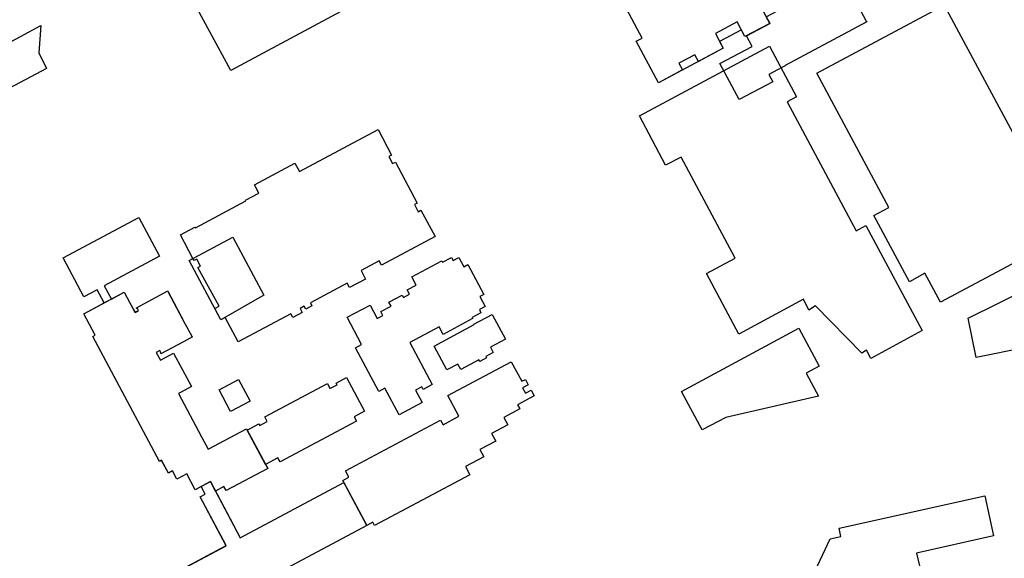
# Model space of a CAD drawing. Header units: inches. Extents: x 480978 to 483416, y 5454526 to 5457823.
# Tile 30 of 53: x 481545 to 481912, y 5456986 to 5457186. Entities that reach past the tile are written whole.
import ezdxf

# ---------------------------------------------------------------- set-up
doc = ezdxf.new("R2010")
doc.units = ezdxf.units.IN
doc.header["$MEASUREMENT"] = 0
for name, color, linetype in [('ubcv_building_records', 10, 'Continuous'), ('ubcv_buildings', 10, 'Continuous'), ('ubcv_buildings_uc', 10, 'Continuous'), ('ubcv_subbuildings', 10, 'Continuous')]:
    doc.layers.add(name, color=color, linetype=linetype)

# ---------------------------------------------------------------- blocks, each defined once
blk = doc.blocks.new('ubcv_buildings_cad_ACAD_1_FMEBLOCK24')
at = {"layer": 'ubcv_building_records'}
for points in [[(-14.46, 42.21), (-8.94, 31.86), (-7.7, 32.51), (-1.56, 20.85), (-7.19, 17.85), (-9.15, 21.54), (-30.79, 9.98), (-40.56, 28.28)], [(29.77, -12.7), (40.56, -32.68), (40.16, -32.9), (40.37, -33.29), (34.17, -36.6), (33.96, -36.2), (32.09, -37.2), (32.3, -37.6), (26.1, -40.9), (25.89, -40.51), (22.71, -42.21), (19.81, -36.77), (17.42, -38.05), (16.7, -36.69), (15.65, -34.73), (14.42, -35.39), (12.95, -32.65), (14.19, -31.99), (25.81, -25.79), (21.24, -17.21)]]:
    blk.add_lwpolyline(points, close=True, dxfattribs=at)
blk = doc.blocks.new('ubcv_buildings_cad_ACAD_1_FMEBLOCK71')
at = {"layer": 'ubcv_buildings'}
for points in [[(-45.52, 28.88), (-44.65, 29.34), (-48.88, 37.25), (-41.23, 41.34), (-43.87, 46.29), (-48.83, 43.65), (-56.55, 58.12), (-28.33, 73.18), (-20.64, 58.77), (-41.23, 47.78), (-38.56, 42.76), (-33.77, 45.32), (-31.84, 41.7), (-29.78, 37.85), (-28.48, 38.55), (-28.89, 39.32), (-29.08, 39.22), (-29.27, 39.59), (-17.56, 45.84), (-17.37, 45.48), (-17.45, 45.43), (-15.33, 41.45), (-11.19, 33.7), (-8.66, 28.97), (-8.59, 29.01), (-8.4, 28.67), (-11.68, 26.92), (-20.12, 22.41), (-20.31, 22.75), (-20.12, 22.85), (-20.54, 23.63), (-21.9, 22.9), (-20.34, 19.99), (-15.4, 22.63), (-8.75, 10.17), (-12.53, 8.15), (-13.64, 7.56), (-5.02, -8.54), (-2.57, -13.13), (11.75, -5.49), (12.05, -6.05), (16.38, -3.74), (16.66, -4.27), (19.5, -2.76), (18.63, -1.13), (41.89, 11.29), (42.85, 9.49), (45.51, 10.91), (45.18, 11.52), (49.05, 13.58), (55.76, 1.01), (51.88, -1.06), (52.74, -2.68), (24.26, -17.88), (23.44, -16.33), (18.85, -18.78), (19.65, -20.29), (4.13, -28.57), (3.33, -27.08), (0.18, -28.76), (9.43, -46.09), (48.01, -25.5), (56.55, -41.49), (-2.82, -73.18), (-11.28, -57.32), (4.18, -49.07), (-5.52, -30.9), (-3.6, -29.87), (-5.12, -27.02), (-7.39, -28.23), (-10.53, -22.35), (-14.15, -24.28), (-15.78, -21.22), (-17.34, -22.06), (-19.89, -17.28), (-20.66, -17.69)], [(5.82, 0.89), (1.52, 8.95), (8.83, 12.86), (13.13, 4.79)]]:
    blk.add_lwpolyline(points, close=True, dxfattribs=at)

msp = doc.modelspace()

# ---------------------------------------------------------------- linework, layer by layer
at = {"layer": 'ubcv_building_records'}
for points in [[(481815.69, 5457180.49), (481824.37, 5457185.12), (481823.1, 5457187.51), (481851.28, 5457202.55), (481852.55, 5457200.16), (481864.98, 5457206.81), (481868.31, 5457200.58), (481855.84, 5457194.31), (481856.57, 5457192.93), (481856.65, 5457192.97), (481856.87, 5457192.55), (481856.8, 5457192.51), (481860.32, 5457185.91), (481860.39, 5457185.95), (481860.56, 5457185.64), (481830.15, 5457169.41), (481830.17, 5457169.36), (481828.84, 5457168.65), (481824.04, 5457166.09), (481825.49, 5457163.39), (481813, 5457156.72), (481805.84, 5457170.13), (481817.81, 5457176.52)], [(481552.77, 5457184.28), (481552.05, 5457174.13), (481554.95, 5457168.3), (481529.13, 5457154.64), (481522.18, 5457167.76)], [(481834.35, 5457157.79), (481830.86, 5457155.92), (481856.61, 5457107.88), (481860.23, 5457109.82), (481881.23, 5457070.65), (481862, 5457060.33), (481860.37, 5457063.37), (481858.68, 5457062.31), (481841.43, 5457079.93), (481838.99, 5457078.32), (481836.96, 5457082.34), (481812.89, 5457069.33), (481800.76, 5457091.94), (481811.5, 5457097.7), (481791.41, 5457135.34), (481785.6, 5457132.26), (481775.91, 5457150.62), (481824.29, 5457176.57)], [(481678.43, 5457145.61), (481683.49, 5457136.01), (481682.49, 5457135.48), (481683.89, 5457132.86), (481684.89, 5457133.39), (481693.04, 5457118.12), (481692.04, 5457117.59), (481693.44, 5457114.97), (481694.44, 5457115.5), (481699.71, 5457105.67), (481679.78, 5457095), (481678.91, 5457096.63), (481672.1, 5457093), (481673.76, 5457089.88), (481667.82, 5457086.7), (481666.96, 5457088.31), (481653.25, 5457080.99), (481653.83, 5457079.91), (481651.48, 5457078.65), (481650.9, 5457079.74), (481649.38, 5457078.93), (481650.18, 5457077.44), (481646.7, 5457075.58), (481645.96, 5457076.96), (481626.33, 5457066.43), (481621.46, 5457075.5), (481619.92, 5457074.68), (481617.65, 5457078.93), (481619.19, 5457079.75), (481611.34, 5457094.13), (481612.33, 5457094.66), (481610.93, 5457097.29), (481609.94, 5457096.76), (481609.5, 5457097.57), (481604.79, 5457106.3), (481610.24, 5457109.21), (481610.38, 5457108.94), (481629.15, 5457118.96), (481629.01, 5457119.23), (481634.08, 5457121.93), (481632.43, 5457125.01), (481647.5, 5457133.05), (481649.14, 5457129.97)], [(481568.85, 5457083.27), (481561.13, 5457097.74), (481589.35, 5457112.81), (481597.04, 5457098.4), (481576.44, 5457087.4), (481579.12, 5457082.39), (481576.45, 5457080.96), (481573.8, 5457085.92)], [(481619.92, 5457074.68), (481608.05, 5457096.83), (481624.33, 5457105.51), (481635.86, 5457083.89)], [(481702.67, 5457069.28), (481701.2, 5457072.04), (481690.31, 5457066.23), (481698.65, 5457050.6), (481695.23, 5457048.77), (481694.7, 5457049.76), (481692.38, 5457048.52), (481694.83, 5457043.92), (481686.28, 5457039.35), (481681.02, 5457049.22), (481678.74, 5457048), (481670.03, 5457064.31), (481672.31, 5457065.53), (481666.93, 5457075.62), (481675.48, 5457080.18), (481678.17, 5457075.15), (481680.24, 5457076.26), (481679.45, 5457077.74), (481683.31, 5457079.8), (481682.51, 5457081.3), (481687.43, 5457083.93), (481687.93, 5457083), (481690.22, 5457084.23), (481689.34, 5457085.88), (481692.66, 5457087.64), (481691, 5457090.74), (481702.17, 5457096.7), (481702.48, 5457096.11), (481705.86, 5457097.92), (481706.44, 5457096.84), (481708.52, 5457097.95), (481710.4, 5457094.43), (481711.92, 5457095.24), (481717.85, 5457084.13), (481716.37, 5457083.34), (481718.35, 5457079.62), (481716.19, 5457078.47), (481716.79, 5457077.34), (481713.45, 5457075.56), (481713.66, 5457075.15)], [(481572.16, 5457068.5), (481573.02, 5457068.97), (481568.8, 5457076.88), (481583.91, 5457084.94), (481585.84, 5457081.32), (481587.89, 5457077.48), (481589.2, 5457078.17), (481588.79, 5457078.95), (481588.6, 5457078.85), (481588.4, 5457079.21), (481600.12, 5457085.46), (481600.31, 5457085.1), (481600.22, 5457085.06), (481602.35, 5457081.08), (481606.49, 5457073.33), (481609.01, 5457068.59), (481609.09, 5457068.63), (481609.27, 5457068.29), (481605.99, 5457066.54), (481597.55, 5457062.04), (481597.37, 5457062.38), (481597.55, 5457062.48), (481597.14, 5457063.25), (481595.78, 5457062.53), (481597.33, 5457059.62), (481602.27, 5457062.26), (481608.93, 5457049.79), (481605.14, 5457047.77), (481604.04, 5457047.19), (481612.66, 5457031.08), (481615.11, 5457026.49), (481629.43, 5457034.13), (481637.32, 5457019.34), (481621.81, 5457011.06), (481621.01, 5457012.55), (481617.86, 5457010.86), (481615.96, 5457014.42), (481610.29, 5457011.39), (481607.15, 5457017.27), (481603.53, 5457015.34), (481601.9, 5457018.4), (481600.34, 5457017.57), (481597.79, 5457022.35), (481597.01, 5457021.94)], [(481720.95, 5457076.69), (481725.88, 5457067.44), (481720.38, 5457064.51), (481720.34, 5457064.49), (481721.37, 5457062.57), (481718.57, 5457061.07), (481718.86, 5457060.52), (481716.35, 5457059.18), (481716.04, 5457059.74), (481709.25, 5457056.12), (481708.14, 5457058.21), (481704.05, 5457056.03), (481699.32, 5457064.91), (481714.28, 5457072.89), (481714.17, 5457073.09)], [(481842.76, 5457057.42), (481837.97, 5457054.86), (481842.6, 5457046.19), (481807.96, 5457038.32), (481799.2, 5457033.65), (481791.53, 5457048.02), (481835.19, 5457071.54)], [(481722.27, 5457029.53), (481716.39, 5457026.39), (481717.82, 5457023.7), (481710.97, 5457020.05), (481712.6, 5457016.99), (481677.14, 5456998.05), (481676.46, 5456999.32), (481674.23, 5456998.13), (481665.29, 5457014.87), (481667.53, 5457016.06), (481666.26, 5457018.43), (481701.73, 5457037.36), (481702.66, 5457035.61), (481708.56, 5457038.8), (481704.46, 5457046.47), (481728.1, 5457059.09), (481732, 5457051.79), (481733.32, 5457052.5), (481734.41, 5457050.47), (481732.29, 5457049.34), (481733.35, 5457047.34), (481735.47, 5457048.47), (481736.62, 5457046.32), (481730.44, 5457043.03), (481731.26, 5457041.5), (481725.27, 5457038.3), (481726.75, 5457035.54), (481720.77, 5457032.35)], [(481623.5, 5457040.51), (481619.19, 5457048.58), (481626.51, 5457052.48), (481630.81, 5457044.41)], [(481634.34, 5457035.35), (481637.17, 5457036.87), (481636.3, 5457038.5), (481659.56, 5457050.91), (481660.53, 5457049.11), (481663.18, 5457050.53), (481662.86, 5457051.14), (481666.72, 5457053.21), (481673.43, 5457040.63), (481669.56, 5457038.56), (481670.42, 5457036.95), (481641.94, 5457021.75), (481641.12, 5457023.29), (481636.52, 5457020.84), (481629.73, 5457033.57), (481634.05, 5457035.88)], [(481615.96, 5457014.42), (481627.11, 5456993.53), (481665.69, 5457014.13), (481674.23, 5456998.13), (481614.86, 5456966.44), (481606.39, 5456982.3), (481621.86, 5456990.56), (481612.16, 5457008.73), (481614.07, 5457009.75), (481612.55, 5457012.6)]]:
    msp.add_lwpolyline(points, close=True, dxfattribs=at)
for points in [[(481664.61, 5457189.59), (481623.56, 5457167.59), (481608.01, 5457196.52)], [(481819.58, 5457194.09), (481824.37, 5457185.12), (481815.16, 5457180.2), (481812.26, 5457185.64), (481804.14, 5457181.3), (481807.04, 5457175.87), (481797.8, 5457170.94), (481796.46, 5457173.46), (481790.51, 5457170.29), (481791.86, 5457167.77), (481782.9, 5457162.98), (481774.65, 5457178.45), (481776.85, 5457179.62), (481770.17, 5457192.12)], [(481840.3, 5456979.12), (481846.9, 5456993.06), (481850.92, 5456993.96), (481850.23, 5456997.06), (481904.48, 5457009.11), (481907.8, 5456994.16), (481879.09, 5456987.78), (481880.62, 5456980.88)]]:
    msp.add_lwpolyline(points, dxfattribs=at)
at = {"layer": 'ubcv_buildings'}
for points in [[(481664.61, 5457189.59), (481623.56, 5457167.59), (481608.01, 5457196.52)], [(481823.09, 5457187.47), (481824.37, 5457185.12), (481815.16, 5457180.2), (481813.84, 5457182.7), (481805.71, 5457178.36), (481807.04, 5457175.87), (481782.9, 5457162.98), (481774.65, 5457178.45), (481776.85, 5457179.62), (481770.17, 5457192.12)], [(481840.3, 5456979.12), (481846.9, 5456993.06), (481850.92, 5456993.96), (481850.23, 5456997.06), (481904.48, 5457009.11), (481907.8, 5456994.16), (481879.09, 5456987.78), (481880.62, 5456980.88)]]:
    msp.add_lwpolyline(points, dxfattribs=at)
for points in [[(481552.77, 5457184.28), (481552.05, 5457174.13), (481554.95, 5457168.3), (481529.13, 5457154.64), (481522.18, 5457167.76)], [(481834.35, 5457157.79), (481830.86, 5457155.92), (481856.61, 5457107.88), (481860.23, 5457109.82), (481881.23, 5457070.65), (481862, 5457060.33), (481860.37, 5457063.37), (481858.68, 5457062.31), (481841.43, 5457079.93), (481838.99, 5457078.32), (481836.96, 5457082.34), (481812.89, 5457069.33), (481800.76, 5457091.94), (481811.5, 5457097.7), (481791.41, 5457135.34), (481785.6, 5457132.26), (481775.91, 5457150.62), (481824.29, 5457176.57)], [(481608.05, 5457096.83), (481609.46, 5457097.58), (481604.79, 5457106.3), (481610.24, 5457109.21), (481610.38, 5457108.94), (481629.15, 5457118.96), (481629.01, 5457119.23), (481634.08, 5457121.93), (481632.43, 5457125.01), (481647.5, 5457133.05), (481649.14, 5457129.97), (481678.43, 5457145.61), (481683.49, 5457136.01), (481682.49, 5457135.48), (481683.89, 5457132.86), (481684.89, 5457133.39), (481693.04, 5457118.12), (481692.04, 5457117.59), (481693.44, 5457114.97), (481694.44, 5457115.5), (481699.71, 5457105.67), (481679.78, 5457095), (481678.91, 5457096.63), (481672.1, 5457093), (481673.76, 5457089.88), (481667.82, 5457086.7), (481666.96, 5457088.31), (481653.25, 5457080.99), (481653.83, 5457079.91), (481651.48, 5457078.65), (481650.9, 5457079.74), (481649.38, 5457078.93), (481650.18, 5457077.44), (481646.7, 5457075.58), (481645.96, 5457076.96), (481626.33, 5457066.43), (481621.46, 5457075.5), (481619.92, 5457074.68)], [(481702.67, 5457069.28), (481701.2, 5457072.04), (481690.31, 5457066.23), (481698.65, 5457050.6), (481695.23, 5457048.77), (481694.7, 5457049.76), (481692.38, 5457048.52), (481694.83, 5457043.92), (481686.28, 5457039.35), (481681.02, 5457049.22), (481678.74, 5457048), (481670.03, 5457064.31), (481672.31, 5457065.53), (481666.93, 5457075.62), (481675.48, 5457080.18), (481678.17, 5457075.15), (481680.24, 5457076.26), (481679.45, 5457077.74), (481683.31, 5457079.8), (481682.51, 5457081.3), (481687.43, 5457083.93), (481687.93, 5457083), (481690.22, 5457084.23), (481689.34, 5457085.88), (481692.66, 5457087.64), (481691, 5457090.74), (481702.17, 5457096.7), (481702.48, 5457096.11), (481705.86, 5457097.92), (481706.44, 5457096.84), (481708.52, 5457097.95), (481710.4, 5457094.43), (481711.92, 5457095.24), (481717.85, 5457084.13), (481716.37, 5457083.34), (481718.35, 5457079.62), (481716.19, 5457078.47), (481716.79, 5457077.34), (481713.45, 5457075.56), (481713.66, 5457075.15)], [(481720.95, 5457076.69), (481725.88, 5457067.44), (481720.38, 5457064.51), (481720.34, 5457064.49), (481721.37, 5457062.57), (481718.57, 5457061.07), (481718.86, 5457060.52), (481716.35, 5457059.18), (481716.04, 5457059.74), (481709.25, 5457056.12), (481708.14, 5457058.21), (481704.05, 5457056.03), (481699.32, 5457064.91), (481714.28, 5457072.89), (481714.17, 5457073.09)], [(481842.76, 5457057.42), (481837.97, 5457054.86), (481842.6, 5457046.19), (481807.96, 5457038.32), (481799.2, 5457033.65), (481791.53, 5457048.02), (481835.19, 5457071.54)], [(481722.27, 5457029.53), (481716.39, 5457026.39), (481717.82, 5457023.7), (481710.97, 5457020.05), (481712.6, 5457016.99), (481677.14, 5456998.05), (481676.46, 5456999.32), (481674.23, 5456998.13), (481665.29, 5457014.87), (481667.53, 5457016.06), (481666.26, 5457018.43), (481701.73, 5457037.36), (481702.66, 5457035.61), (481708.56, 5457038.8), (481704.46, 5457046.47), (481728.1, 5457059.09), (481732, 5457051.79), (481733.32, 5457052.5), (481734.41, 5457050.47), (481732.29, 5457049.34), (481733.35, 5457047.34), (481735.47, 5457048.47), (481736.62, 5457046.32), (481730.44, 5457043.03), (481731.26, 5457041.5), (481725.27, 5457038.3), (481726.75, 5457035.54), (481720.77, 5457032.35)]]:
    msp.add_lwpolyline(points, close=True, dxfattribs=at)
at = {"layer": 'ubcv_buildings_uc'}
for points in [[(481889.4, 5457191.95), (481935.31, 5457106.45), (481887.95, 5457081.23), (481882.19, 5457092.07), (481876.44, 5457088.81), (481863.16, 5457113.57), (481868.71, 5457116.55), (481841.9, 5457166.55)], [(481898.28, 5457075.26), (481931.69, 5457091.85), (481954.69, 5457082.01), (481956.77, 5457071.77), (481901.33, 5457060.62)]]:
    msp.add_lwpolyline(points, close=True, dxfattribs=at)
at = {"layer": 'ubcv_subbuildings'}
for points in [[(481568.85, 5457083.27), (481561.13, 5457097.74), (481589.35, 5457112.81), (481597.04, 5457098.4), (481576.44, 5457087.4), (481579.12, 5457082.39), (481576.45, 5457080.96), (481573.8, 5457085.92)], [(481572.16, 5457068.5), (481573.02, 5457068.97), (481568.8, 5457076.88), (481583.91, 5457084.94), (481585.84, 5457081.32), (481587.89, 5457077.48), (481589.2, 5457078.17), (481588.79, 5457078.95), (481588.6, 5457078.85), (481588.4, 5457079.21), (481600.12, 5457085.46), (481600.31, 5457085.1), (481600.22, 5457085.06), (481602.35, 5457081.08), (481606.49, 5457073.33), (481609.01, 5457068.59), (481609.09, 5457068.63), (481609.27, 5457068.29), (481605.99, 5457066.54), (481597.55, 5457062.04), (481597.37, 5457062.38), (481597.55, 5457062.48), (481597.14, 5457063.25), (481595.78, 5457062.53), (481597.33, 5457059.62), (481602.27, 5457062.26), (481608.93, 5457049.79), (481605.14, 5457047.77), (481604.04, 5457047.19), (481612.66, 5457031.08), (481615.11, 5457026.49), (481629.43, 5457034.13), (481637.32, 5457019.34), (481621.81, 5457011.06), (481621.01, 5457012.55), (481617.86, 5457010.86), (481615.96, 5457014.42), (481610.29, 5457011.39), (481607.15, 5457017.27), (481603.53, 5457015.34), (481601.9, 5457018.4), (481600.34, 5457017.57), (481597.79, 5457022.35), (481597.01, 5457021.94)], [(481722.27, 5457029.53), (481716.39, 5457026.39), (481717.82, 5457023.7), (481710.97, 5457020.05), (481712.6, 5457016.99), (481677.14, 5456998.05), (481676.46, 5456999.32), (481674.23, 5456998.13), (481665.29, 5457014.87), (481667.53, 5457016.06), (481666.26, 5457018.43), (481701.73, 5457037.36), (481702.66, 5457035.61), (481708.56, 5457038.8), (481704.46, 5457046.47), (481728.1, 5457059.09), (481732, 5457051.79), (481733.32, 5457052.5), (481734.41, 5457050.47), (481732.29, 5457049.34), (481733.35, 5457047.34), (481735.47, 5457048.47), (481736.62, 5457046.32), (481730.44, 5457043.03), (481731.26, 5457041.5), (481725.27, 5457038.3), (481726.75, 5457035.54), (481720.77, 5457032.35)], [(481623.5, 5457040.51), (481619.19, 5457048.58), (481626.51, 5457052.48), (481630.81, 5457044.41)], [(481634.34, 5457035.35), (481637.17, 5457036.87), (481636.3, 5457038.5), (481659.56, 5457050.91), (481660.53, 5457049.11), (481663.18, 5457050.53), (481662.86, 5457051.14), (481666.72, 5457053.21), (481673.43, 5457040.63), (481669.56, 5457038.56), (481670.42, 5457036.95), (481641.94, 5457021.75), (481641.12, 5457023.29), (481636.52, 5457020.84), (481629.73, 5457033.57), (481634.05, 5457035.88)], [(481615.96, 5457014.42), (481627.11, 5456993.53), (481665.69, 5457014.13), (481674.23, 5456998.13), (481614.86, 5456966.44), (481606.39, 5456982.3), (481621.86, 5456990.56), (481612.16, 5457008.73), (481614.07, 5457009.75), (481612.55, 5457012.6)]]:
    msp.add_lwpolyline(points, close=True, dxfattribs=at)

# ---------------------------------------------------------------- block references
at = {"layer": 'ubcv_building_records'}
msp.add_blockref('ubcv_buildings_cad_ACAD_1_FMEBLOCK24', (481526.37, 5456961.19), dxfattribs=at)
at = {"layer": 'ubcv_buildings'}
msp.add_blockref('ubcv_buildings_cad_ACAD_1_FMEBLOCK71', (481617.68, 5457039.62), dxfattribs=at)

doc.saveas('drawing.dxf')
